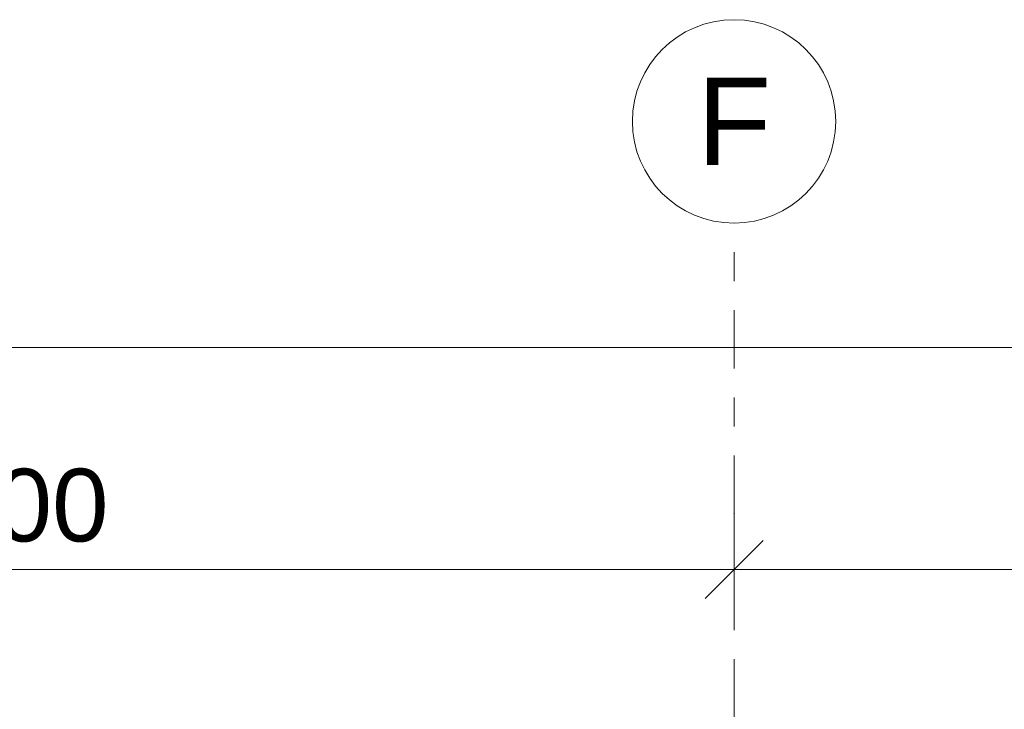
# Model space of a CAD drawing. Header units: metres. Extents: x -111 to -1, y -8 to 26.
# Tile 56 of 209: x -45.21 to -41.82, y 8.33 to 10.7. Entities that reach past the tile are written whole.
import ezdxf
from ezdxf.enums import TextEntityAlignment as Align

# ---------------------------------------------------------------- set-up
doc = ezdxf.new("R2010")
doc.units = ezdxf.units.M
doc.header["$MEASUREMENT"] = 0
doc.linetypes.add('Raster', pattern=[0.4, 0.2, -0.1, 0, -0.1])
doc.layers.add('90 Achsraster', color=7, linetype='Continuous')
doc.layers.add('94 Genehmigungsplanung Bemaßung', color=7, linetype='Continuous')
doc.styles.add('ERSTELLTER_STIL_1', font='arial.ttf')
doc.styles.add('ERSTELLTER_STIL_2', font='arial.ttf')
doc.dimstyles.new('ERSTELLTER_STIL__1', dxfattribs={"dimtxt": 0.25, "dimasz": 0.19, "dimexe": 0.18, "dimexo": 0.1, "dimgap": 0, "dimtad": 1, "dimtih": 1, "dimtoh": 1, "dimzin": 0, "dimdsep": 46, "dimtxsty": 'ERSTELLTER_STIL_2', "dimblk": 'ARROWHEAD_6', "dimblk1": 'ARROWHEAD_6', "dimblk2": 'ARROWHEAD_6', "dimcen": 0.09, "dimclrd": 7, "dimclre": 7, "dimclrt": 7, "dimazin": 0, "dimtfac": 1, "dimtdec": 4, "dimtmove": 0, "dimatfit": 3, "dimfxl": 1, "dimtolj": 1, "dimtzin": 0, "dimarcsym": 0})

# ---------------------------------------------------------------- blocks, each defined once
blk = doc.blocks.new('*D120', base_point=(-27236.1321, 0))
at = {"layer": '94 Genehmigungsplanung Bemaßung', "color": 7, "linetype": 'Continuous', "lineweight": 13}
for p, q in [((-58.1625, 9.3843), (-58.1625, 9.7593)), ((-17.3411, 9.3843), (-17.3411, 9.7593)), ((-58.0625, 9.6718), (-58.2625, 9.4718)), ((-17.2411, 9.6718), (-17.4411, 9.4718)), ((-58.3125, 9.5718), (-58.1625, 9.5718)), ((-58.1625, 9.5718), (-17.3411, 9.5718))]:
    blk.add_line(p, q, dxfattribs=at)
at = {"layer": '94 Genehmigungsplanung Bemaßung', "color": 7, "lineweight": 13, "insert": (-38.1808, 9.6218), "char_height": 0.25, "attachment_point": 7, "style": 'ERSTELLTER_STIL_2'}
blk.add_mtext('\\A1;{\\pql;\\fArial|b0|i0|c0|p0;\\W1.000000;40,82}', dxfattribs=at)
blk = doc.blocks.new('ARROWHEAD_6')
at = {"color": 0, "linetype": 'Continuous', "lineweight": 0}
for p, q in [((-0.5, -0.5), (0.5, 0.5)), ((0, 0), (-1, 0))]:
    blk.add_line(p, q, dxfattribs=at)
blk = doc.blocks.new('*D126', base_point=(-27236.1321, 0))
at = {"layer": '94 Genehmigungsplanung Bemaßung', "color": 7, "linetype": 'Continuous', "lineweight": 13}
for p, q in [((-47.7511, 8.6208), (-47.7511, 8.9958)), ((-42.7515, 8.6208), (-42.7515, 8.9958)), ((-47.6511, 8.9083), (-47.8511, 8.7083)), ((-42.6515, 8.9083), (-42.8515, 8.7083)), ((-47.7511, 8.8083), (-42.7515, 8.8083))]:
    blk.add_line(p, q, dxfattribs=at)
at = {"layer": '94 Genehmigungsplanung Bemaßung', "color": 7, "lineweight": 13, "insert": (-45.5849, 8.8583), "char_height": 0.25, "attachment_point": 7, "style": 'ERSTELLTER_STIL_2'}
blk.add_mtext('\\A1;{\\pql;\\fArial|b0|i0|c0|p0;\\W1.000000;5,00}', dxfattribs=at)
blk = doc.blocks.new('*D127', base_point=(-27236.1321, 0))
at = {"layer": '94 Genehmigungsplanung Bemaßung', "color": 7, "linetype": 'Continuous', "lineweight": 13}
for p, q in [((-42.7515, 8.6208), (-42.7515, 8.9958)), ((-37.7511, 8.6208), (-37.7511, 8.9958)), ((-42.6515, 8.9083), (-42.8515, 8.7083)), ((-37.6511, 8.9083), (-37.8511, 8.7083)), ((-42.7515, 8.8083), (-37.7511, 8.8083))]:
    blk.add_line(p, q, dxfattribs=at)
at = {"layer": '94 Genehmigungsplanung Bemaßung', "color": 7, "lineweight": 13, "insert": (-40.5849, 8.8583), "char_height": 0.25, "attachment_point": 7, "style": 'ERSTELLTER_STIL_2'}
blk.add_mtext('\\A1;{\\pql;\\fArial|b0|i0|c0|p0;\\W1.000000;5,00}', dxfattribs=at)
blk = doc.blocks.new('Standard-Rastermarker[17]_1', base_point=(-42.7515, 10))
at = {"layer": '90 Achsraster', "color": 14, "linetype": 'Raster', "lineweight": 18, "true_color": 0xa80000}
for q in [(-42.7515, 10), (-42.7515, -1)]:
    blk.add_line((-42.7515, 9), q, dxfattribs=at)
at = {"layer": '90 Achsraster', "color": 14, "linetype": 'Continuous', "lineweight": 18, "true_color": 0xa80000, "flags": 128}
blk.add_lwpolyline([(-42.7515, 10, 1), (-42.7515, 10.7, 1)], format="xyb", close=True, dxfattribs=at)
at = {"layer": '90 Achsraster', "color": 14, "linetype": 'Raster', "lineweight": 18, "true_color": 0xa80000}
blk.add_point((-42.7515, 9), dxfattribs=at)
blk.add_point((-42.7515, 9), dxfattribs=at)
at = {"layer": '90 Achsraster', "color": 14, "lineweight": 18, "true_color": 0xa80000, "style": 'ERSTELLTER_STIL_1'}
for tag, p in [('AC_MarkerText_1_0', (-42.7515, 10.5)), ('AC_MarkerText_1_1', (-42.7515, -2.2))]:
    blk.add_attdef(tag, text='', height=0.3, rotation=360, dxfattribs=at).set_placement(p, align=Align.TOP_CENTER)

msp = doc.modelspace()

# ---------------------------------------------------------------- block references
at = {"layer": '90 Achsraster', "color": 7, "linetype": 'Continuous', "lineweight": 18}
ref = msp.add_blockref('Standard-Rastermarker[17]_1', (-42.7515, 10), dxfattribs=at)
ref.add_attrib('AC_MarkerText_1', 'F', dxfattribs={"color": 14, "lineweight": 18, "true_color": 0xa80000, "height": 0.3, "rotation": 360, "style": 'ERSTELLTER_STIL_1'}).set_placement((-42.7515, 10.5), align=Align.TOP_CENTER)

# ---------------------------------------------------------------- dimensions: what is measured, and where the dimension line sits
at = {"layer": '94 Genehmigungsplanung Bemaßung', "color": 7, "linetype": 'Continuous', "lineweight": 13}
for base, p1, p2, picture, middle in [((-42.7515, 8.8083), (-47.7511, 10.35), (-42.7515, 10.35), '*D126', (-45.2613, 8.9833)), ((-37.7511, 8.8083), (-42.7515, 10.35), (-37.7511, 10.35), '*D127', (-40.2613, 8.9833)), ((-17.3411, 9.5718), (-58.1625, 3.35), (-17.3411, -0.4), '*D120', (-37.762, 9.7468))]:
    dim = msp.add_linear_dim(base=base, p1=p1, p2=p2, dimstyle='ERSTELLTER_STIL__1', dxfattribs=at)
    dim.commit()
    dim.dimension.update_dxf_attribs({"geometry": picture, "text_midpoint": middle, "dimtype": 160})

doc.saveas('drawing.dxf')
